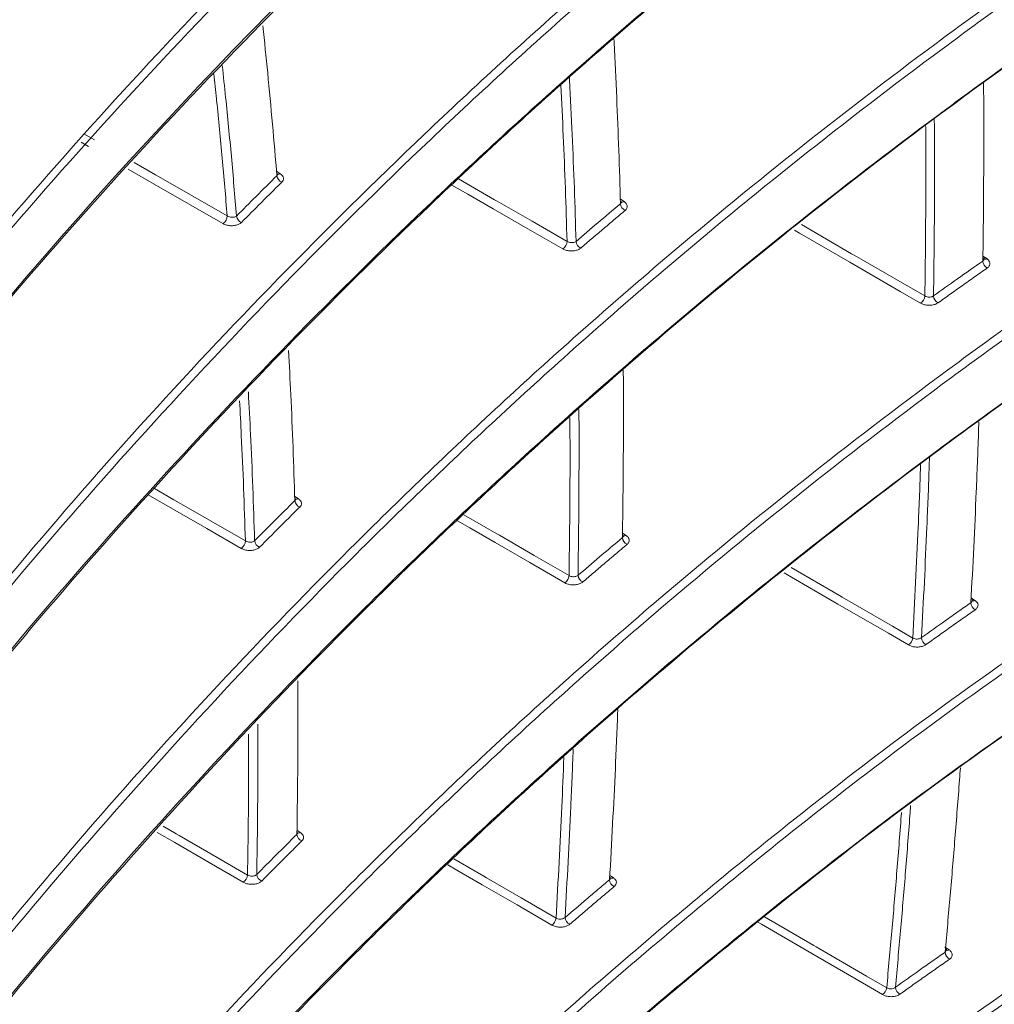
# Model space of a CAD drawing. Header units: millimetres. Extents: x 0 to 1118, y 0 to 864.
# Tile 85 of 256: x 407.55 to 415.75, y 187.36 to 195.65. Entities that reach past the tile are written whole.
import ezdxf

# ---------------------------------------------------------------- set-up
doc = ezdxf.new("R2010")
doc.units = ezdxf.units.MM

msp = doc.modelspace()

# ---------------------------------------------------------------- linework, layer by layer
at = {"color": 9, "linetype": 'Continuous', "lineweight": 15}
for p, q in [((408.0931, 194.6864), (408.1809, 194.636)), ((408.1309, 194.5793), (408.0687, 194.615)), ((409.7136, 194.37), (409.7452, 194.3492)), ((412.6069, 194.1361), (412.6386, 194.1152)), ((415.6575, 193.6562), (415.6903, 193.6345)), ((409.8668, 191.6335), (409.8964, 191.614)), ((412.6249, 191.3238), (412.6549, 191.304)), ((415.5585, 190.7786), (415.5899, 190.7578)), ((409.8859, 188.822), (409.9139, 188.8035)), ((412.518, 188.4424), (412.5467, 188.4234)), ((415.3431, 187.8358), (415.3734, 187.8157))]:
    msp.add_line(p, q, dxfattribs=at)
at = {"color": 9, "linetype": 'Continuous', "lineweight": 15, "flags": 128}
for points in [[(409.2633, 193.9293), (408.9742, 194.0953), (408.6852, 194.2612), (408.4646, 194.3878)], [(408.5145, 194.4445), (408.696, 194.3404), (408.7207, 194.3261), (409.0098, 194.1602), (409.2988, 193.9943)], [(409.7189, 194.3479), (409.7211, 194.3467), (409.7232, 194.3458)], [(411.246, 194.3054), (411.5486, 194.131), (411.5715, 194.1178), (411.865, 193.9487), (412.1585, 193.7796)], [(412.1229, 193.7169), (411.8294, 193.8861), (411.5359, 194.0552), (411.3225, 194.1782), (411.1903, 194.2544)], [(412.6122, 194.1139), (412.6137, 194.113), (412.6161, 194.1119)], [(414.1303, 193.9208), (414.5531, 193.6764), (414.574, 193.6643), (414.9983, 193.419), (415.1693, 193.3202)], [(415.1338, 193.2596), (414.9628, 193.3585), (414.5386, 193.6037), (414.1143, 193.849), (414.0713, 193.8739)], [(409.4164, 191.1954), (409.1279, 191.3617), (408.8393, 191.528), (408.6337, 191.6465)], [(408.6856, 191.6999), (408.8504, 191.605), (408.8749, 191.5908), (409.1635, 191.4245), (409.4521, 191.2582)], [(409.8701, 191.6127), (409.8716, 191.6118), (409.874, 191.6107)], [(411.2896, 191.4784), (411.5663, 191.3185), (411.5889, 191.3053), (411.882, 191.1359), (412.175, 190.9664)], [(412.1394, 190.9058), (411.8464, 191.0753), (411.5534, 191.2448), (411.3408, 191.3677), (411.2369, 191.4278)], [(412.6285, 191.3027), (412.6293, 191.3021), (412.632, 191.3008)], [(415.0322, 190.3823), (414.8621, 190.4809), (414.4377, 190.727), (414.0132, 190.9731), (413.9866, 190.9886)], [(414.0441, 191.0344), (414.4523, 190.7976), (414.4731, 190.7856), (414.8975, 190.5395), (415.0676, 190.4409)], [(408.7586, 188.8572), (408.8693, 188.7931), (408.8937, 188.779), (409.1818, 188.6123), (409.4699, 188.4457)], [(409.4342, 188.3851), (409.1461, 188.5518), (408.858, 188.7184), (408.7095, 188.8043)], [(411.2057, 188.5818), (411.4578, 188.4356), (411.4802, 188.4225), (411.7729, 188.2527), (412.0655, 188.083)], [(412.03, 188.0245), (411.7374, 188.1943), (411.4447, 188.364), (411.232, 188.4875), (411.1544, 188.5325)], [(413.82, 188.0935), (414.2337, 187.8528), (414.2543, 187.8408), (414.6792, 187.5937), (414.8481, 187.4955)], [(414.8128, 187.4389), (414.6439, 187.5371), (414.2191, 187.7842), (413.7942, 188.0313), (413.7626, 188.0497)]]:
    msp.add_lwpolyline(points, dxfattribs=at)
at = {"color": 7, "linetype": 'Continuous', "lineweight": 15}
for centre, radius, start, end in [((441.3573, 164.4994), 44.4838, 127.46095, 145.11032), ((409.7805, 194.3387), 0.064, 185.56669, 249.79361), ((412.675, 194.1022), 0.067, 184.25521, 246.15544), ((409.218, 193.9963), 0.0808, 304.04533, 358.58836), ((409.4405, 193.9996), 0.0637, 185.67652, 250.23409), ((412.077, 193.7844), 0.0816, 304.20832, 356.6181), ((412.3006, 193.7847), 0.0665, 184.34558, 246.68522), ((415.7283, 193.6186), 0.0713, 183.28759, 241.51029), ((415.0875, 193.3274), 0.0821, 304.34761, 354.94801), ((415.3129, 193.325), 0.0707, 183.36574, 242.19889), ((409.9316, 191.6034), 0.0638, 184.9038, 249.89186), ((409.3707, 191.2629), 0.0815, 304.11491, 356.70627), ((409.593, 191.2652), 0.0634, 184.98237, 250.33605), ((412.6911, 191.2908), 0.0669, 183.82095, 246.20475), ((412.0933, 190.9737), 0.0821, 304.24336, 354.90837), ((412.3168, 190.9734), 0.0664, 183.88096, 246.7382), ((415.6276, 190.7417), 0.0713, 183.08335, 241.50357), ((414.9856, 190.4504), 0.0825, 304.35874, 353.37531), ((415.2112, 190.4477), 0.0706, 183.13085, 242.19636), ((409.9488, 188.7927), 0.0636, 184.23574, 249.97071), ((409.3881, 188.453), 0.0821, 304.15186, 354.86169), ((409.6104, 188.4546), 0.0632, 184.28322, 250.41901), ((412.5826, 188.4099), 0.0667, 183.38251, 246.23075), ((411.9835, 188.0927), 0.0825, 304.25252, 353.22289), ((412.2073, 188.092), 0.0662, 183.41189, 246.76856), ((415.4107, 187.7993), 0.0713, 182.87804, 241.46645), ((414.992, 187.5043), 0.0706, 182.89436, 242.16435), ((414.7661, 187.5073), 0.0828, 304.34866, 351.81794)]:
    msp.add_arc(centre, radius, start, end, dxfattribs=at)
at = {"color": 9, "linetype": 'Continuous', "lineweight": 15}
for centre, radius, start, end in [((409.7301, 194.3733), 0.0285, 257.82602, 302.00097), ((412.6235, 194.1391), 0.0283, 257.23551, 302.24591), ((415.676, 193.6553), 0.0252, 241.09781, 304.67865), ((409.8814, 191.6379), 0.0283, 257.25358, 302.08815), ((412.6398, 191.3277), 0.0282, 256.66228, 302.32738), ((415.5756, 190.7784), 0.0252, 240.81221, 304.75279), ((409.8997, 188.8242), 0.0251, 240.84342, 304.35098), ((412.5325, 188.444), 0.0251, 240.55455, 304.59132), ((415.359, 187.8369), 0.0256, 241.08003, 304.09885)]:
    msp.add_arc(centre, radius, start, end, dxfattribs=at)
at = {"color": 7, "linetype": 'Continuous', "lineweight": 15}
for points, knots in [([(411.547, 221.277), (411.0118, 220.965), (409.9404, 220.3403), (407.9797, 219.061), (405.711, 217.4171), (403.2282, 215.3781), (400.9185, 213.2689), (398.7649, 211.1066), (396.7443, 208.9011), (394.837, 206.6631), (392.4091, 203.6449), (390.3916, 200.9773), (388.3275, 198.3183), (386.8009, 196.4145), (385.1514, 194.5321), (383.7089, 193.0469), (382.5632, 191.9558), (381.3484, 190.8943), (380.0579, 189.8667), (378.6816, 188.8735), (377.2156, 187.9195), (375.6611, 187.012), (374.0183, 186.1554), (372.2894, 185.3544), (370.4786, 184.6141), (368.5898, 183.9369), (366.6356, 183.3263), (364.6242, 182.7816), (362.5672, 182.2993), (360.4763, 181.8731), (358.3597, 181.4938), (355.5234, 181.0384), (351.9594, 180.5319), (348.2122, 180.0009), (345.0161, 179.4848), (342.522, 179.0157), (340.2182, 178.4992), (338.103, 177.9321), (336.0433, 177.2609), (334.3263, 176.5666), (332.9345, 175.8975), (332.2219, 175.485), (331.8647, 175.2781)], [0, 0, 0, 0, 0.0193822, 0.0388004, 0.075345, 0.1120217, 0.1486283, 0.1853012, 0.2219431, 0.2586245, 0.2953262, 0.3688295, 0.387236, 0.4240983, 0.4615096, 0.4802981, 0.4991074, 0.5176371, 0.5361868, 0.5547781, 0.5733481, 0.5919726, 0.6105533, 0.6291427, 0.6478005, 0.6663925, 0.6850541, 0.7036351, 0.7221884, 0.740787, 0.7592835, 0.7777999, 0.8146582, 0.851371, 0.8745471, 0.8977545, 0.9169135, 0.9361394, 0.9556682, 0.9753594, 0.9876467, 1, 1, 1, 1]), ([(404.9957, 194.0019), (404.9957, 194.0019), (405.6348, 194.8644), (407.0003, 196.5716), (408.9213, 198.6435), (410.5943, 200.2564), (411.921, 201.4406), (413.3247, 202.5981), (414.7765, 203.6938), (416.2649, 204.7285), (417.3012, 205.3639), (417.82, 205.682)], [0, 0, 0, 0, 0.0000006, 0.2024421, 0.4055874, 0.5068399, 0.6080896, 0.7098938, 0.8116921, 0.9057421, 1, 1, 1, 1]), ([(417.8546, 205.6219), (417.3376, 205.305), (416.3022, 204.6706), (414.8185, 203.6396), (413.3723, 202.5487), (411.9718, 201.3951), (410.6424, 200.2098), (408.9699, 198.5965), (407.0343, 196.527), (405.7054, 194.8125), (405.0398, 193.9537)], [0, 0, 0, 0, 0.094013, 0.188253, 0.289388, 0.390698, 0.492463, 0.594353, 0.796809, 1, 1, 1, 1]), ([(405.0806, 193.3962), (405.7405, 194.2529), (407.0626, 195.9693), (408.9877, 198.0385), (410.652, 199.6523), (411.9729, 200.8367), (413.3712, 201.9951), (414.818, 203.0926), (416.3032, 204.1304), (417.338, 204.7683), (417.856, 205.0876)], [0, 0, 0, 0, 0.202372, 0.40545, 0.506591, 0.607849, 0.709513, 0.811342, 0.905567, 1, 1, 1, 1]), ([(404.8383, 190.5773), (404.8383, 190.5773), (405.4449, 191.4475), (406.7476, 193.1711), (408.9596, 195.6844), (411.0297, 197.7106), (412.8314, 199.2786), (414.3257, 200.4727), (415.9691, 201.6789), (417.208, 202.4638), (417.8284, 202.8569)], [0, 0, 0, 0, 0.000001, 0.194533, 0.389743, 0.584296, 0.682, 0.779847, 0.889761, 1, 1, 1, 1]), ([(417.8634, 202.7971), (417.2455, 202.4058), (416.0078, 201.6219), (414.3691, 200.4196), (412.879, 199.2294), (411.0773, 197.6633), (409.0117, 195.6383), (406.7818, 193.1263), (405.5166, 191.3956), (404.8829, 190.5287)], [0, 0, 0, 0, 0.1098696, 0.2200969, 0.3172913, 0.4146364, 0.6102045, 0.8047539, 1, 1, 1, 1]), ([(404.9138, 189.9769), (405.5427, 190.8414), (406.8029, 192.5734), (409.022, 195.0833), (411.0818, 197.1106), (412.8782, 198.6787), (414.3686, 199.8739), (416.0086, 201.0819), (417.2457, 201.8686), (417.8652, 202.2625)], [0, 0, 0, 0, 0.194485, 0.38965, 0.584132, 0.681798, 0.779607, 0.889642, 1, 1, 1, 1]), ([(404.5794, 187.0849), (404.5794, 187.0849), (405.1544, 187.9623), (406.3965, 189.7009), (408.5201, 192.2394), (410.5149, 194.2907), (412.2519, 195.8823), (413.8007, 197.1879), (415.6219, 198.593), (417.0977, 199.5514), (417.837, 200.0316)], [0, 0, 0, 0, 0.000001, 0.18605, 0.372753, 0.558815, 0.652291, 0.745763, 0.872633, 1, 1, 1, 1]), ([(417.8723, 199.9719), (417.1367, 199.4943), (415.6623, 198.537), (413.8449, 197.1355), (412.2992, 195.8327), (410.5619, 194.2428), (408.5723, 192.193), (406.4306, 189.6557), (405.2272, 187.9103), (404.6243, 187.036)], [0, 0, 0, 0, 0.126811, 0.25418, 0.347145, 0.440239, 0.6272, 0.813269, 1, 1, 1, 1]), ([(404.644, 186.4907), (405.2431, 187.3623), (406.4433, 189.1085), (408.5771, 191.6431), (410.5634, 193.6946), (412.2972, 195.2858), (413.8428, 196.5917), (415.6616, 197.9977), (417.1354, 198.957), (417.8737, 199.4376)], [0, 0, 0, 0, 0.186028, 0.372711, 0.558734, 0.652125, 0.74564, 0.872572, 1, 1, 1, 1]), ([(417.8383, 199.4156), (417.1023, 198.9365), (415.627, 197.9763), (413.8093, 196.5712), (412.2641, 195.2658), (410.5283, 193.6737), (408.5409, 191.6212), (406.4184, 189.1017), (405.2315, 187.3756), (404.6443, 186.5217)], [0, 0, 0, 0, 0.127509, 0.255577, 0.348941, 0.442435, 0.630196, 0.817045, 1, 1, 1, 1]), ([(404.2159, 183.5251), (404.2159, 183.5251), (404.7604, 184.4089), (405.9442, 186.1611), (407.9834, 188.7226), (409.9058, 190.7967), (411.5826, 192.4091), (413.1931, 193.8412), (414.841, 195.1545), (416.5084, 196.3493), (417.3978, 196.9219), (417.8424, 197.2081)], [0, 0, 0, 0, 0.000001, 0.177208, 0.355045, 0.532258, 0.621261, 0.710261, 0.854741, 0.927373, 1, 1, 1, 1]), ([(417.8779, 197.1485), (417.4365, 196.8643), (416.5528, 196.2955), (414.886, 195.1023), (413.2391, 193.7902), (411.6297, 192.3593), (409.9527, 190.7484), (408.0357, 188.6758), (405.9783, 186.1156), (404.8342, 184.3567), (404.2612, 183.4757)], [0, 0, 0, 0, 0.072153, 0.14443, 0.289681, 0.378234, 0.4669, 0.644913, 0.822141, 1, 1, 1, 1]), ([(417.8429, 196.5927), (417.4011, 196.308), (416.5168, 195.7383), (414.8487, 194.5432), (413.2009, 193.2293), (411.5908, 191.7968), (409.9141, 190.1843), (407.9931, 188.1107), (405.9518, 185.5452), (404.7687, 183.7928), (404.2229, 182.9056), (404.2229, 182.9056)], [0, 0, 0, 0, 0.072183, 0.144489, 0.289799, 0.37834, 0.466994, 0.644984, 0.822176, 0.999999, 1, 1, 1, 1]), ([(404.2682, 182.9376), (404.8386, 183.8157), (405.9814, 185.5749), (408.0339, 188.132), (409.9499, 190.2056), (411.6253, 191.8171), (413.2338, 193.2486), (414.8798, 194.5614), (416.5455, 195.7558), (417.4339, 196.3282), (417.8784, 196.6147)], [0, 0, 0, 0, 0.1772129, 0.3550568, 0.5322629, 0.6212062, 0.7102584, 0.8547401, 0.9273116, 1, 1, 1, 1]), ([(409.7168, 194.3325), (409.7047, 194.4774), (409.6804, 194.767), (409.6411, 195.1875), (409.6124, 195.4623), (409.5986, 195.594)], [0, 0, 0, 0, 0.3422151, 0.6844565, 1, 1, 1, 1]), ([(412.6082, 194.0972), (412.6036, 194.2464), (412.5946, 194.5449), (412.5763, 194.9967), (412.5624, 195.3104), (412.5533, 195.4751), (412.5527, 195.486)], [0, 0, 0, 0, 0.320529, 0.641078, 0.976229, 1, 1, 1, 1]), ([(415.657, 193.6145), (415.6591, 193.767), (415.6631, 194.0719), (415.6652, 194.5337), (415.6653, 194.8802), (415.6635, 195.0742), (415.6632, 195.111)], [0, 0, 0, 0, 0.304066, 0.608148, 0.925659, 1, 1, 1, 1]), ([(404.2229, 180.7008), (404.2229, 180.7008), (404.7668, 181.5848), (405.9496, 183.3372), (407.9873, 185.899), (409.9087, 187.9734), (411.5846, 189.5862), (413.1945, 191.0187), (414.8419, 192.3327), (416.5091, 193.5281), (417.3983, 194.1011), (417.8429, 194.3876)], [0, 0, 0, 0, 0.0000005, 0.1771926, 0.3550154, 0.5322136, 0.6212087, 0.7102012, 0.8547114, 0.9273579, 1, 1, 1, 1]), ([(417.8784, 194.3279), (417.437, 194.0435), (416.5535, 193.4742), (414.887, 192.2801), (413.2405, 190.9674), (411.6317, 189.5358), (409.9556, 187.9245), (408.0396, 185.8515), (405.9837, 183.2907), (404.8407, 181.5315), (404.2682, 180.6503)], [0, 0, 0, 0, 0.072168, 0.14446, 0.289741, 0.378287, 0.466945, 0.644943, 0.822156, 1, 1, 1, 1]), ([(409.3772, 193.9933), (409.4319, 194.0484), (409.5445, 194.1617), (409.6583, 194.2746), (409.7168, 194.3325)], [0, 0, 0, 0, 0.486691, 1, 1, 1, 1]), ([(409.7235, 194.3476), (409.7234, 194.3446), (409.7233, 194.3391), (409.7188, 194.3346), (409.7168, 194.3325)], [0, 0, 0, 0, 0.533455, 1, 1, 1, 1]), ([(409.7247, 194.3433), (409.7245, 194.3433), (409.7242, 194.3434), (409.7242, 194.3462), (409.7242, 194.3475)], [0, 0, 0, 0, 0.537473, 1, 1, 1, 1]), ([(409.7584, 194.2787), (409.7623, 194.2834), (409.7712, 194.294), (409.7735, 194.3129), (409.7657, 194.3329), (409.752, 194.3438), (409.7452, 194.3492)], [0, 0, 0, 0, 0.213063, 0.475407, 0.737706, 1, 1, 1, 1]), ([(409.7584, 194.2787), (409.7291, 194.2497), (409.6707, 194.1919), (409.5573, 194.0789), (409.4737, 193.9948), (409.419, 193.9397)], [0, 0, 0, 0, 0.256653, 0.513308, 1, 1, 1, 1]), ([(412.2342, 193.7797), (412.2947, 193.8315), (412.4187, 193.9376), (412.544, 194.0432), (412.6082, 194.0972)], [0, 0, 0, 0, 0.488354, 1, 1, 1, 1]), ([(412.6166, 194.1141), (412.6165, 194.1113), (412.6163, 194.105), (412.611, 194.1), (412.6082, 194.0972)], [0, 0, 0, 0, 0.453225, 1, 1, 1, 1]), ([(412.618, 194.1092), (412.6178, 194.1093), (412.6175, 194.1095), (412.6175, 194.1125), (412.6175, 194.114)], [0, 0, 0, 0, 0.497643, 1, 1, 1, 1]), ([(412.6479, 194.0409), (412.648, 194.0409), (412.6544, 194.0463), (412.664, 194.0585), (412.667, 194.0786), (412.6592, 194.0987), (412.6455, 194.1097), (412.6386, 194.1152)], [0, 0, 0, 0, 0.0034309, 0.2524714, 0.5015437, 0.7507764, 1, 1, 1, 1]), ([(409.3772, 193.9933), (409.3738, 193.991), (409.3671, 193.9865), (409.352, 193.9831), (409.3351, 193.9828), (409.3179, 193.9857), (409.3058, 193.9902), (409.3002, 193.9935), (409.2988, 193.9943)], [0, 0, 0, 0, 0.188204, 0.37692, 0.565912, 0.754087, 0.940538, 1, 1, 1, 1]), ([(412.6479, 194.0409), (412.6158, 194.0139), (412.5517, 193.96), (412.4574, 193.8801), (412.3649, 193.8013), (412.3044, 193.7495), (412.2742, 193.7236)], [0, 0, 0, 0, 0.255821, 0.511644, 0.755821, 1, 1, 1, 1]), ([(409.2633, 193.9293), (409.266, 193.9279), (409.2772, 193.9218), (409.3012, 193.9142), (409.3354, 193.9106), (409.3691, 193.9141), (409.3992, 193.9237), (409.4124, 193.9343), (409.419, 193.9397)], [0, 0, 0, 0, 0.0599967, 0.247513, 0.4357478, 0.6240848, 0.8120328, 1, 1, 1, 1]), ([(417.8424, 193.7727), (417.4006, 193.4882), (416.5161, 192.9188), (414.8478, 191.7244), (413.1995, 190.4112), (411.5888, 188.9791), (409.9112, 187.3669), (407.9891, 185.2938), (405.9465, 182.7286), (404.7624, 180.9764), (404.2159, 180.0894), (404.2159, 180.0894)], [0, 0, 0, 0, 0.072167, 0.144458, 0.289738, 0.378287, 0.466949, 0.644955, 0.822162, 0.999999, 1, 1, 1, 1]), ([(404.2612, 180.1202), (404.8321, 180.9983), (405.976, 182.7574), (408.0299, 185.3142), (409.947, 187.3876), (411.6233, 188.999), (413.2324, 190.4301), (414.8788, 191.7424), (416.5449, 192.9361), (417.4333, 193.5083), (417.8779, 193.7946)], [0, 0, 0, 0, 0.177228, 0.355086, 0.532308, 0.621259, 0.710319, 0.85477, 0.927327, 1, 1, 1, 1]), ([(412.1229, 193.7169), (412.1239, 193.7163), (412.1332, 193.7111), (412.1542, 193.7032), (412.1878, 193.6983), (412.2216, 193.7003), (412.2526, 193.7086), (412.267, 193.7186), (412.2742, 193.7236)], [0, 0, 0, 0, 0.02394, 0.219272, 0.414642, 0.609877, 0.804934, 1, 1, 1, 1]), ([(412.2342, 193.7797), (412.2306, 193.7774), (412.2234, 193.7727), (412.2079, 193.7692), (412.1909, 193.7689), (412.1741, 193.7721), (412.1636, 193.7764), (412.159, 193.7793), (412.1585, 193.7796)], [0, 0, 0, 0, 0.194846, 0.389933, 0.585332, 0.780826, 0.976087, 1, 1, 1, 1]), ([(415.6575, 193.6534), (415.66, 193.6512), (415.6657, 193.6461), (415.669, 193.639), (415.6682, 193.6347), (415.668, 193.6339)], [0, 0, 0, 0, 0.37458, 0.880274, 1, 1, 1, 1]), ([(415.6695, 193.6286), (415.6693, 193.6287), (415.669, 193.6289), (415.669, 193.6321), (415.669, 193.6338)], [0, 0, 0, 0, 0.46924, 1, 1, 1, 1]), ([(415.6942, 193.5559), (415.6961, 193.5573), (415.7048, 193.5637), (415.7156, 193.5776), (415.7187, 193.5978), (415.7109, 193.618), (415.6972, 193.629), (415.6903, 193.6345)], [0, 0, 0, 0, 0.063007, 0.297188, 0.531461, 0.765731, 1, 1, 1, 1]), ([(415.2423, 193.3209), (415.3098, 193.3692), (415.4473, 193.4674), (415.5863, 193.5649), (415.657, 193.6145)], [0, 0, 0, 0, 0.491253, 1, 1, 1, 1]), ([(415.6942, 193.5559), (415.6589, 193.5311), (415.5882, 193.4816), (415.4838, 193.4079), (415.381, 193.3349), (415.3136, 193.2867), (415.2799, 193.2625)], [0, 0, 0, 0, 0.25437, 0.508743, 0.75437, 1, 1, 1, 1]), ([(415.2423, 193.3209), (415.2384, 193.3185), (415.2305, 193.3138), (415.2144, 193.3104), (415.1974, 193.3105), (415.1815, 193.3138), (415.1732, 193.3181), (415.1693, 193.3202)], [0, 0, 0, 0, 0.2050025, 0.4099665, 0.6149564, 0.82012, 1, 1, 1, 1]), ([(415.1338, 193.2596), (415.1416, 193.2558), (415.1582, 193.2477), (415.1901, 193.2417), (415.224, 193.2419), (415.2562, 193.2487), (415.272, 193.2579), (415.2799, 193.2625)], [0, 0, 0, 0, 0.179704, 0.3848, 0.589847, 0.794924, 1, 1, 1, 1]), ([(409.868, 191.5979), (409.8631, 191.747), (409.8533, 192.0453), (409.8356, 192.4664), (409.8215, 192.7374), (409.815, 192.8611)], [0, 0, 0, 0, 0.3522709, 0.7045687, 1, 1, 1, 1]), ([(412.6244, 191.2863), (412.6266, 191.4392), (412.6309, 191.7449), (412.633, 192.2078), (412.6334, 192.525), (412.6318, 192.6895), (412.6318, 192.6965)], [0, 0, 0, 0, 0.32358, 0.647182, 0.985104, 1, 1, 1, 1]), ([(415.5564, 190.7378), (415.5647, 190.894), (415.5812, 191.2064), (415.6021, 191.6795), (415.6164, 192.0312), (415.6225, 192.2267), (415.6236, 192.2612)], [0, 0, 0, 0, 0.306202, 0.612422, 0.931652, 1, 1, 1, 1]), ([(404.5991, 178.6128), (404.5991, 178.6128), (405.1724, 179.4905), (406.4115, 181.2298), (408.5311, 183.7694), (410.5227, 185.8219), (412.2571, 187.4143), (413.8041, 188.7213), (415.6241, 190.1285), (417.0993, 191.0888), (417.8383, 191.5699)], [0, 0, 0, 0, 0.000001, 0.186005, 0.372665, 0.558682, 0.652135, 0.745584, 0.872543, 1, 1, 1, 1]), ([(409.5298, 191.2597), (409.5839, 191.3142), (409.696, 191.4272), (409.8094, 191.5397), (409.868, 191.5979)], [0, 0, 0, 0, 0.4831161, 1, 1, 1, 1]), ([(409.8745, 191.613), (409.8744, 191.6102), (409.8742, 191.6047), (409.8701, 191.6001), (409.868, 191.5979)], [0, 0, 0, 0, 0.5148706, 1, 1, 1, 1]), ([(409.8759, 191.608), (409.8757, 191.6081), (409.8754, 191.6083), (409.8754, 191.6113), (409.8754, 191.6129)], [0, 0, 0, 0, 0.496385, 1, 1, 1, 1]), ([(409.9097, 191.5435), (409.9135, 191.5481), (409.9223, 191.5587), (409.9247, 191.5775), (409.917, 191.5975), (409.9032, 191.6085), (409.8964, 191.614)], [0, 0, 0, 0, 0.209527, 0.47291, 0.73646, 1, 1, 1, 1]), ([(417.8737, 191.5101), (417.1384, 191.0314), (415.6644, 190.0718), (413.8484, 188.6679), (412.3043, 187.3634), (410.5697, 185.7722), (408.5834, 183.721), (406.4457, 181.1821), (405.2453, 179.4356), (404.644, 178.5608)], [0, 0, 0, 0, 0.126902, 0.25436, 0.347303, 0.440375, 0.627289, 0.813312, 1, 1, 1, 1]), ([(409.9097, 191.5435), (409.8803, 191.5144), (409.8217, 191.4563), (409.7088, 191.3437), (409.6258, 191.26), (409.5716, 191.2054)], [0, 0, 0, 0, 0.258441, 0.516883, 1, 1, 1, 1]), ([(409.5298, 191.2597), (409.5265, 191.2572), (409.52, 191.2522), (409.505, 191.2482), (409.4883, 191.2472), (409.4713, 191.2497), (409.4592, 191.2541), (409.4535, 191.2574), (409.4521, 191.2582)], [0, 0, 0, 0, 0.186891, 0.37405, 0.56156, 0.749184, 0.936559, 1, 1, 1, 1]), ([(412.2506, 190.9689), (412.3106, 191.0204), (412.4345, 191.1264), (412.5598, 191.2319), (412.6244, 191.2863)], [0, 0, 0, 0, 0.484785, 1, 1, 1, 1]), ([(412.6641, 191.2296), (412.6318, 191.2024), (412.5673, 191.1481), (412.4728, 191.0681), (412.3805, 190.9896), (412.3206, 190.9381), (412.2906, 190.9124)], [0, 0, 0, 0, 0.257606, 0.515213, 0.757606, 1, 1, 1, 1]), ([(412.6327, 191.3035), (412.6326, 191.3008), (412.6323, 191.2945), (412.6273, 191.2893), (412.6244, 191.2863)], [0, 0, 0, 0, 0.431167, 1, 1, 1, 1]), ([(412.6342, 191.298), (412.634, 191.2981), (412.6337, 191.2983), (412.6337, 191.3016), (412.6337, 191.3033)], [0, 0, 0, 0, 0.465693, 1, 1, 1, 1]), ([(412.6641, 191.2296), (412.6642, 191.2296), (412.6705, 191.235), (412.6802, 191.2472), (412.6833, 191.2673), (412.6755, 191.2875), (412.6618, 191.2985), (412.6549, 191.304)], [0, 0, 0, 0, 0.001742, 0.251222, 0.50081, 0.750405, 1, 1, 1, 1]), ([(409.4164, 191.1954), (409.4193, 191.1939), (409.4307, 191.1877), (409.4548, 191.1801), (409.4887, 191.1766), (409.5221, 191.18), (409.552, 191.1896), (409.5651, 191.2002), (409.5716, 191.2054)], [0, 0, 0, 0, 0.063529, 0.250963, 0.438434, 0.625752, 0.812872, 1, 1, 1, 1]), ([(417.837, 190.9556), (417.1007, 190.4774), (415.6248, 189.5191), (413.8059, 188.1161), (412.2589, 186.8121), (410.521, 185.2209), (408.5263, 183.1702), (406.3988, 180.6278), (405.1564, 178.8892), (404.5794, 178.0088), (404.5794, 178.0088)], [0, 0, 0, 0, 0.12684, 0.254237, 0.347199, 0.440291, 0.627247, 0.813292, 0.999999, 1, 1, 1, 1]), ([(404.6243, 178.0381), (405.225, 178.9095), (406.4283, 180.6554), (408.5661, 183.1893), (410.5555, 185.2401), (412.292, 186.8306), (413.8393, 188.1354), (415.6594, 189.5398), (417.1337, 190.4975), (417.8723, 190.9773)], [0, 0, 0, 0, 0.1860729, 0.3727995, 0.558867, 0.6522811, 0.74582, 0.8726612, 1, 1, 1, 1]), ([(412.1394, 190.9058), (412.1405, 190.9052), (412.1499, 190.9), (412.1708, 190.8921), (412.2043, 190.8872), (412.2381, 190.8892), (412.269, 190.8975), (412.2834, 190.9075), (412.2906, 190.9124)], [0, 0, 0, 0, 0.025305, 0.220334, 0.41526, 0.610151, 0.805076, 1, 1, 1, 1]), ([(412.2506, 190.9689), (412.247, 190.9664), (412.2398, 190.9612), (412.2243, 190.9571), (412.2074, 190.9563), (412.1907, 190.959), (412.1802, 190.9633), (412.1756, 190.9661), (412.175, 190.9664)], [0, 0, 0, 0, 0.194861, 0.389676, 0.584499, 0.779466, 0.974666, 1, 1, 1, 1]), ([(415.1407, 190.4438), (415.2079, 190.4918), (415.3104, 190.565), (415.4493, 190.6628), (415.5207, 190.7128), (415.5564, 190.7378)], [0, 0, 0, 0, 0.487804, 0.743901, 1, 1, 1, 1]), ([(415.5585, 190.7772), (415.5604, 190.7754), (415.5657, 190.7706), (415.5686, 190.7635), (415.5676, 190.7588), (415.5674, 190.7577)], [0, 0, 0, 0, 0.31404, 0.838353, 1, 1, 1, 1]), ([(415.569, 190.7519), (415.5688, 190.752), (415.5685, 190.7523), (415.5685, 190.7557), (415.5685, 190.7575)], [0, 0, 0, 0, 0.443555, 1, 1, 1, 1]), ([(415.5936, 190.679), (415.5955, 190.6804), (415.6043, 190.6869), (415.615, 190.7008), (415.6182, 190.721), (415.6105, 190.7412), (415.5968, 190.7523), (415.5899, 190.7578)], [0, 0, 0, 0, 0.063237, 0.297898, 0.532192, 0.766089, 1, 1, 1, 1]), ([(415.5936, 190.679), (415.5579, 190.654), (415.4865, 190.6041), (415.3817, 190.5301), (415.2789, 190.4572), (415.2118, 190.4092), (415.1782, 190.3852)], [0, 0, 0, 0, 0.256095, 0.512192, 0.756095, 1, 1, 1, 1]), ([(415.1407, 190.4438), (415.1367, 190.4412), (415.1288, 190.436), (415.1126, 190.432), (415.0956, 190.4316), (415.0797, 190.4346), (415.0714, 190.4389), (415.0676, 190.4409)], [0, 0, 0, 0, 0.206204, 0.411933, 0.616896, 0.821296, 1, 1, 1, 1]), ([(415.0322, 190.3823), (415.0399, 190.3785), (415.0564, 190.3704), (415.0883, 190.3643), (415.1222, 190.3646), (415.1545, 190.3713), (415.1703, 190.3806), (415.1782, 190.3852)], [0, 0, 0, 0, 0.178905, 0.383693, 0.588895, 0.794454, 1, 1, 1, 1]), ([(409.8854, 188.788), (409.8877, 188.9411), (409.8923, 189.2473), (409.895, 189.6781), (409.8941, 189.9549), (409.8937, 190.0802)], [0, 0, 0, 0, 0.353791, 0.70761, 1, 1, 1, 1]), ([(412.516, 188.406), (412.5249, 188.5629), (412.5427, 188.8766), (412.5653, 189.3517), (412.5794, 189.6722), (412.5851, 189.836), (412.5851, 189.8381)], [0, 0, 0, 0, 0.327195, 0.654411, 0.995649, 1, 1, 1, 1]), ([(415.3395, 187.7957), (415.354, 187.9554), (415.3831, 188.2748), (415.4231, 188.7586), (415.4514, 189.1168), (415.4654, 189.3153), (415.4678, 189.3493)], [0, 0, 0, 0, 0.307167, 0.614351, 0.934092, 1, 1, 1, 1]), ([(404.8692, 176.4582), (404.8692, 176.4582), (405.4732, 177.329), (406.7712, 179.0538), (408.9766, 181.569), (411.0413, 183.597), (412.8385, 185.1666), (414.3302, 186.363), (415.9717, 187.5723), (417.21, 188.36), (417.8301, 188.7544)], [0, 0, 0, 0, 0.000001, 0.19446, 0.389598, 0.584078, 0.681743, 0.779552, 0.889614, 1, 1, 1, 1]), ([(409.5474, 188.4499), (409.6011, 188.504), (409.7131, 188.6169), (409.8264, 188.7294), (409.8854, 188.788)], [0, 0, 0, 0, 0.479404, 1, 1, 1, 1]), ([(409.8917, 188.803), (409.8916, 188.8004), (409.8914, 188.795), (409.8875, 188.7904), (409.8854, 188.788)], [0, 0, 0, 0, 0.488138, 1, 1, 1, 1]), ([(409.8934, 188.7974), (409.8931, 188.7977), (409.8926, 188.7983), (409.8927, 188.8015), (409.8928, 188.8029)], [0, 0, 0, 0, 0.546078, 1, 1, 1, 1]), ([(409.9271, 188.7329), (409.9309, 188.7376), (409.9397, 188.7481), (409.9421, 188.7669), (409.9345, 188.787), (409.9207, 188.798), (409.9139, 188.8035)], [0, 0, 0, 0, 0.208029, 0.472008, 0.736005, 1, 1, 1, 1]), ([(417.8652, 188.6943), (417.2476, 188.3014), (416.0104, 187.5144), (414.3736, 186.3084), (412.8862, 185.1155), (411.0889, 183.5471), (409.0287, 181.5196), (406.8053, 179.0049), (405.545, 177.2724), (404.9138, 176.4046)], [0, 0, 0, 0, 0.110018, 0.220393, 0.317551, 0.414859, 0.610349, 0.804826, 1, 1, 1, 1]), ([(409.9271, 188.7329), (409.8976, 188.7037), (409.8385, 188.6452), (409.7257, 188.5326), (409.6429, 188.4491), (409.5892, 188.395)], [0, 0, 0, 0, 0.260297, 0.520595, 1, 1, 1, 1]), ([(409.5474, 188.4499), (409.5441, 188.4471), (409.5376, 188.4417), (409.5227, 188.4369), (409.506, 188.4354), (409.4891, 188.4374), (409.477, 188.4416), (409.4714, 188.4448), (409.4699, 188.4457)], [0, 0, 0, 0, 0.186953, 0.373855, 0.560747, 0.747761, 0.934989, 1, 1, 1, 1]), ([(412.5243, 188.4235), (412.5242, 188.4209), (412.5239, 188.4147), (412.5189, 188.4092), (412.516, 188.406)], [0, 0, 0, 0, 0.405085, 1, 1, 1, 1]), ([(412.5259, 188.4175), (412.5257, 188.4176), (412.5254, 188.4179), (412.5254, 188.4214), (412.5254, 188.4234)], [0, 0, 0, 0, 0.438548, 1, 1, 1, 1]), ([(412.5557, 188.3489), (412.5558, 188.3489), (412.5622, 188.3543), (412.5719, 188.3665), (412.575, 188.3866), (412.5673, 188.4068), (412.5536, 188.4179), (412.5467, 188.4234)], [0, 0, 0, 0, 0.001753, 0.251842, 0.501515, 0.750749, 1, 1, 1, 1]), ([(409.4342, 188.3851), (409.4372, 188.3835), (409.4485, 188.3774), (409.4726, 188.3697), (409.5065, 188.3662), (409.5398, 188.3696), (409.5696, 188.3792), (409.5827, 188.3898), (409.5892, 188.395)], [0, 0, 0, 0, 0.064937, 0.252022, 0.439016, 0.625986, 0.812994, 1, 1, 1, 1]), ([(412.1412, 188.0881), (412.201, 188.1392), (412.293, 188.2179), (412.4181, 188.3238), (412.4834, 188.3786), (412.516, 188.406)], [0, 0, 0, 0, 0.481133, 0.740566, 1, 1, 1, 1]), ([(412.5557, 188.3489), (412.5231, 188.3215), (412.4579, 188.2667), (412.363, 188.1863), (412.2707, 188.1078), (412.211, 188.0567), (412.1812, 188.0311)], [0, 0, 0, 0, 0.259431, 0.518865, 0.759432, 1, 1, 1, 1]), ([(404.8829, 175.8885), (405.5143, 176.7526), (406.7793, 178.484), (409.0049, 180.9926), (411.0701, 183.0188), (412.871, 184.5858), (414.364, 185.7793), (416.006, 186.9846), (417.2437, 187.769), (417.8634, 188.1618)], [0, 0, 0, 0, 0.194559, 0.389795, 0.58435, 0.682055, 0.779903, 0.88979, 1, 1, 1, 1]), ([(412.1412, 188.0881), (412.1376, 188.0853), (412.1303, 188.0796), (412.1148, 188.0748), (412.0978, 188.0734), (412.0811, 188.0757), (412.0706, 188.0799), (412.066, 188.0826), (412.0655, 188.083)], [0, 0, 0, 0, 0.196174, 0.391899, 0.586835, 0.781084, 0.975168, 1, 1, 1, 1]), ([(412.03, 188.0245), (412.031, 188.0239), (412.0403, 188.0186), (412.0612, 188.0108), (412.0947, 188.0058), (412.1285, 188.0078), (412.1595, 188.0161), (412.174, 188.0261), (412.1812, 188.0311)], [0, 0, 0, 0, 0.0248533, 0.2192829, 0.4139571, 0.6090828, 0.8045477, 1, 1, 1, 1]), ([(415.3384, 187.8408), (415.3417, 187.8378), (415.3484, 187.8318), (415.3521, 187.8228), (415.351, 187.8175), (415.3507, 187.8161)], [0, 0, 0, 0, 0.418818, 0.840088, 1, 1, 1, 1]), ([(414.9216, 187.5008), (414.9886, 187.5486), (415.0915, 187.6218), (415.231, 187.72), (415.3033, 187.7705), (415.3395, 187.7957)], [0, 0, 0, 0, 0.484335, 0.742166, 1, 1, 1, 1]), ([(415.3522, 187.8099), (415.3521, 187.81), (415.3517, 187.8103), (415.3518, 187.8139), (415.3518, 187.816)], [0, 0, 0, 0, 0.421152, 1, 1, 1, 1]), ([(415.3766, 187.7366), (415.3786, 187.7381), (415.3875, 187.7447), (415.3983, 187.7587), (415.4015, 187.7789), (415.3938, 187.7991), (415.3802, 187.8102), (415.3734, 187.8157)], [0, 0, 0, 0, 0.065143, 0.300355, 0.534246, 0.767103, 1, 1, 1, 1]), ([(415.3766, 187.7366), (415.3405, 187.7114), (415.2683, 187.661), (415.1626, 187.5866), (415.0595, 187.5136), (414.9926, 187.4658), (414.9591, 187.4419)], [0, 0, 0, 0, 0.257829, 0.515661, 0.757829, 1, 1, 1, 1]), ([(414.9216, 187.5008), (414.9175, 187.4979), (414.9095, 187.4922), (414.8931, 187.4875), (414.876, 187.4866), (414.8601, 187.4893), (414.8519, 187.4935), (414.8481, 187.4955)], [0, 0, 0, 0, 0.208645, 0.416208, 0.621656, 0.824966, 1, 1, 1, 1]), ([(414.8128, 187.4389), (414.8204, 187.4352), (414.8368, 187.4271), (414.8685, 187.421), (414.9026, 187.4212), (414.9351, 187.4279), (414.9511, 187.4373), (414.9591, 187.4419)], [0, 0, 0, 0, 0.1762, 0.380776, 0.586634, 0.793332, 1, 1, 1, 1])]:
    msp.add_open_spline(points, degree=3, knots=knots, dxfattribs=at)
at = {"color": 9, "linetype": 'Continuous', "lineweight": 15}
for points, knots in [([(409.257, 195.2595), (409.2666, 195.1702), (409.2941, 194.9163), (409.3346, 194.4945), (409.363, 194.1604), (409.3772, 193.9933)], [0, 0, 0, 0, 0.213287, 0.606623, 1, 1, 1, 1]), ([(409.2988, 193.9943), (409.285, 194.1565), (409.2575, 194.4809), (409.2257, 194.808), (409.2017, 195.0443), (409.1935, 195.1197), (409.1858, 195.1898)], [0, 0, 0, 0, 0.4044978, 0.8090354, 0.8223769, 1, 1, 1, 1]), ([(412.1787, 195.1604), (412.1791, 195.1535), (412.188, 194.9928), (412.2019, 194.6824), (412.2205, 194.2293), (412.2296, 193.9296), (412.2342, 193.7797)], [0, 0, 0, 0, 0.015269, 0.352422, 0.6762, 1, 1, 1, 1]), ([(412.1585, 193.7796), (412.1539, 193.9282), (412.1447, 194.2255), (412.1273, 194.6636), (412.1131, 194.9523), (412.1061, 195.0939)], [0, 0, 0, 0, 0.3374817, 0.6749859, 1, 1, 1, 1]), ([(415.2485, 194.8168), (415.2489, 194.7804), (415.2506, 194.5866), (415.2505, 194.2404), (415.2484, 193.7784), (415.2444, 193.4734), (415.2423, 193.3209)], [0, 0, 0, 0, 0.073663, 0.391456, 0.695719, 1, 1, 1, 1]), ([(415.1693, 193.3202), (415.1713, 193.4723), (415.1754, 193.7766), (415.1774, 194.2377), (415.1777, 194.5633), (415.1761, 194.7369), (415.176, 194.7533)], [0, 0, 0, 0, 0.316922, 0.633863, 0.965401, 1, 1, 1, 1]), ([(415.668, 193.6339), (415.6679, 193.6312), (415.6675, 193.625), (415.6623, 193.6186), (415.658, 193.6152), (415.657, 193.6145)], [0, 0, 0, 0, 0.375801, 0.867707, 1, 1, 1, 1]), ([(409.4768, 192.5133), (409.4831, 192.3941), (409.4971, 192.1269), (409.5149, 191.709), (409.5248, 191.4095), (409.5298, 191.2597)], [0, 0, 0, 0, 0.287069, 0.64352, 1, 1, 1, 1]), ([(409.4521, 191.2582), (409.4471, 191.4066), (409.4373, 191.7035), (409.4206, 192.0964), (409.4078, 192.3402), (409.4027, 192.4372)], [0, 0, 0, 0, 0.37575, 0.751528, 1, 1, 1, 1]), ([(412.2582, 192.3645), (412.2582, 192.3625), (412.2597, 192.2029), (412.2593, 191.8905), (412.2572, 191.4276), (412.2528, 191.1218), (412.2506, 190.9689)], [0, 0, 0, 0, 0.004339, 0.34594, 0.672959, 1, 1, 1, 1]), ([(412.175, 190.9664), (412.1772, 191.1189), (412.1815, 191.4238), (412.1841, 191.8675), (412.1832, 192.158), (412.1827, 192.2974)], [0, 0, 0, 0, 0.342056, 0.684134, 1, 1, 1, 1]), ([(415.0676, 190.4409), (415.0759, 190.5969), (415.0925, 190.9089), (415.1137, 191.3817), (415.1273, 191.7124), (415.133, 191.8873), (415.1334, 191.901)], [0, 0, 0, 0, 0.319178, 0.638374, 0.971524, 1, 1, 1, 1]), ([(415.2085, 191.9668), (415.2074, 191.9315), (415.2011, 191.735), (415.1867, 191.3829), (415.1656, 190.9107), (415.149, 190.5994), (415.1407, 190.4438)], [0, 0, 0, 0, 0.070007, 0.389582, 0.694782, 1, 1, 1, 1]), ([(415.5674, 190.7577), (415.5673, 190.7551), (415.5669, 190.7489), (415.5618, 190.7422), (415.5574, 190.7386), (415.5564, 190.7378)], [0, 0, 0, 0, 0.352689, 0.8626732, 1, 1, 1, 1]), ([(409.5558, 189.7161), (409.5562, 189.5995), (409.557, 189.3313), (409.5543, 188.9093), (409.5497, 188.603), (409.5474, 188.4499)], [0, 0, 0, 0, 0.2778001, 0.638886, 1, 1, 1, 1]), ([(409.4699, 188.4457), (409.4722, 188.5984), (409.4768, 188.9038), (409.4794, 189.2994), (409.4787, 189.5417), (409.4784, 189.6327)], [0, 0, 0, 0, 0.384246, 0.768521, 1, 1, 1, 1]), ([(412.2104, 189.5053), (412.2039, 189.3447), (412.1911, 189.0292), (412.168, 188.5567), (412.1501, 188.2443), (412.1412, 188.0881)], [0, 0, 0, 0, 0.3414097, 0.6706939, 1, 1, 1, 1]), ([(412.0655, 188.083), (412.0744, 188.2396), (412.0923, 188.553), (412.1145, 189.0039), (412.1264, 189.2975), (412.132, 189.4357)], [0, 0, 0, 0, 0.346054, 0.692132, 1, 1, 1, 1]), ([(415.0493, 189.0304), (415.0473, 189.0023), (415.0336, 188.8094), (415.0055, 188.458), (414.9652, 187.9764), (414.9361, 187.6593), (414.9216, 187.5008)], [0, 0, 0, 0, 0.055419, 0.380561, 0.690272, 1, 1, 1, 1]), ([(414.8481, 187.4955), (414.8627, 187.6552), (414.8921, 187.9745), (414.9325, 188.4582), (414.9592, 188.7906), (414.9716, 188.9634), (414.9722, 188.9716)], [0, 0, 0, 0, 0.323317, 0.646653, 0.983393, 1, 1, 1, 1]), ([(415.3507, 187.8161), (415.3505, 187.8137), (415.3501, 187.8074), (415.3449, 187.8005), (415.3405, 187.7966), (415.3395, 187.7957)], [0, 0, 0, 0, 0.326512, 0.853975, 1, 1, 1, 1])]:
    msp.add_open_spline(points, degree=3, knots=knots, dxfattribs=at)

doc.saveas('drawing.dxf')
